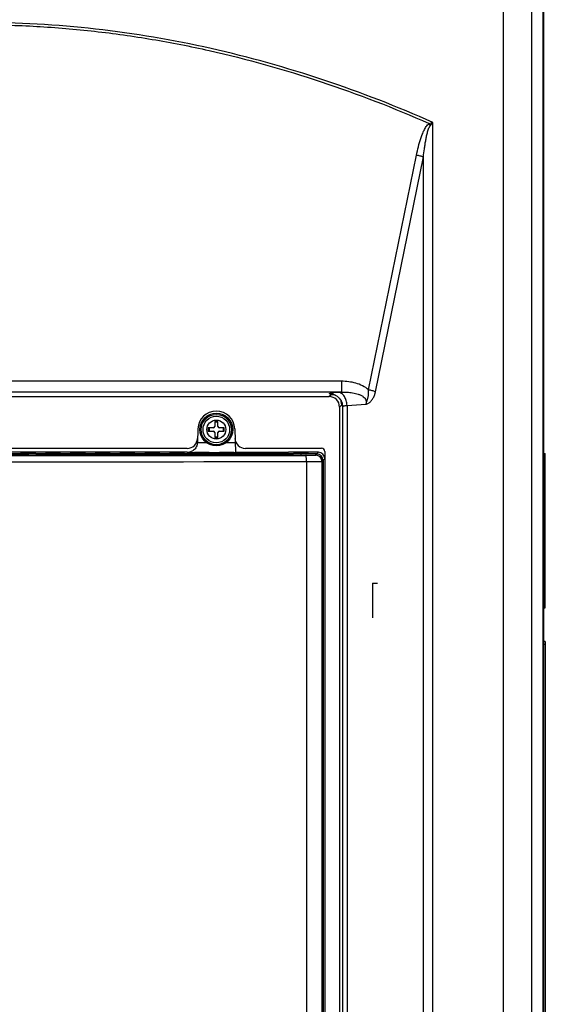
# Model space of a CAD drawing. Header units: inches. Extents: x 0 to 22, y 0 to 17.
# Tile 20 of 55: x 9 to 9.7, y 13.7 to 15. Entities that reach past the tile are written whole.
import ezdxf

# ---------------------------------------------------------------- set-up
doc = ezdxf.new("R2010")
doc.units = ezdxf.units.IN
doc.header["$LTSCALE"] = 1.21
doc.header["$MEASUREMENT"] = 0
doc.layers.get('0').update_dxf_attribs({"linetype": 'CONTINUOUS'})
doc.layers.add('DRAFT', color=7, linetype='CONTINUOUS')

msp = doc.modelspace()

# ---------------------------------------------------------------- linework, layer by layer
at = {"color": 3, "linetype": 'Continuous'}
for p, q in [((9.6832, 12.414), (9.6832, 15.4713)), ((9.6822, 14.5957), (9.6832, 14.5957)), ((9.6832, 13.9528), (9.6822, 13.9528))]:
    msp.add_line(p, q, dxfattribs=at)
at = {"color": 7, "linetype": 'Continuous'}
for p, q in [((9.6822, 15.4016), (9.6822, 12.4854)), ((9.6283, 12.5004), (9.6283, 15.3132)), ((9.6672, 12.5004), (9.6672, 15.3132)), ((9.5325, 12.7204), (9.5325, 14.8755)), ((9.4449, 14.5114), (9.5101, 14.8308)), ((9.4542, 14.5089), (9.5195, 14.8284)), ((9.5195, 12.7204), (9.5195, 14.8284)), ((9.6832, 14.578), (9.6822, 14.578)), ((9.408, 14.5231), (8.4207, 14.5231)), ((9.408, 14.5231), (9.408, 14.5084)), ((9.408, 14.5084), (8.4207, 14.5084)), ((8.4376, 14.5023), (9.3911, 14.5023)), ((9.3911, 14.5023), (9.3941, 14.5053)), ((9.3941, 14.5053), (9.3971, 14.5051)), ((9.3971, 14.5051), (9.3971, 14.5051)), ((9.3978, 14.5077), (9.404, 14.5081)), ((9.3993, 14.5044), (9.4021, 14.5028)), ((9.404, 14.5081), (9.408, 14.5084)), ((9.445, 14.5077), (9.4449, 14.5114)), ((9.4528, 14.5039), (9.4542, 14.5089)), ((9.4053, 14.488), (9.4084, 14.4911)), ((9.4053, 14.488), (9.4053, 12.8279)), ((9.4075, 14.4965), (9.4088, 14.4933)), ((9.4088, 14.4933), (9.4088, 14.4932)), ((9.4088, 14.4932), (9.4095, 14.4886)), ((9.409, 14.4903), (9.4095, 14.4886)), ((9.4095, 14.4886), (9.4095, 12.8237)), ((9.4156, 14.4903), (9.4411, 14.4919)), ((9.4156, 14.4903), (9.4156, 12.8169)), ((9.2269, 14.4596), (9.2269, 14.4553)), ((9.2335, 14.4596), (9.2269, 14.4596)), ((9.2357, 14.4684), (9.2357, 14.4617)), ((9.2399, 14.4684), (9.2357, 14.4684)), ((9.2399, 14.4617), (9.2399, 14.4684)), ((9.2487, 14.4596), (9.2421, 14.4596)), ((9.2487, 14.4553), (9.2487, 14.4596)), ((9.2127, 14.4583), (9.2121, 14.4398)), ((9.2269, 14.4553), (9.2335, 14.4553)), ((9.2357, 14.4532), (9.2357, 14.4465)), ((9.2357, 14.4465), (9.2399, 14.4465)), ((9.2399, 14.4465), (9.2399, 14.4532)), ((9.2421, 14.4553), (9.2487, 14.4553)), ((9.2628, 14.4583), (9.2639, 14.4261)), ((9.2121, 14.4399), (9.2241, 14.4399)), ((9.2515, 14.4399), (9.2635, 14.4399)), ((9.3745, 14.4242), (8.4542, 14.4242)), ((8.7411, 14.4319), (9.1982, 14.4319)), ((9.198, 14.4265), (8.7411, 14.4265)), ((8.972, 14.4261), (8.9721, 14.4255)), ((8.9721, 14.4253), (8.9721, 14.4248)), ((8.9763, 14.4261), (8.9763, 14.4255)), ((8.9874, 14.4261), (8.9763, 14.4261)), ((8.9764, 14.4254), (8.9764, 14.4248)), ((8.9874, 14.4254), (8.9764, 14.4254)), ((8.9764, 14.4248), (8.9873, 14.4248)), ((8.9874, 14.4254), (8.9873, 14.4248)), ((8.9874, 14.4261), (8.9874, 14.4255)), ((8.9916, 14.4255), (8.9917, 14.4261)), ((8.9916, 14.4248), (8.9916, 14.4253)), ((9.0058, 14.4261), (9.0058, 14.4255)), ((9.0058, 14.4253), (9.0059, 14.4248)), ((9.01, 14.4261), (9.0101, 14.4255)), ((9.0212, 14.4261), (9.01, 14.4261)), ((9.0101, 14.4254), (9.0102, 14.4248)), ((9.0211, 14.4254), (9.0101, 14.4254)), ((9.0102, 14.4248), (9.0211, 14.4248)), ((9.0212, 14.4261), (9.0211, 14.4255)), ((9.0211, 14.4254), (9.0211, 14.4248)), ((9.0253, 14.4248), (9.0254, 14.4253)), ((9.0254, 14.4255), (9.0254, 14.4261)), ((9.0395, 14.4261), (9.0396, 14.4255)), ((9.0396, 14.4253), (9.0396, 14.4248)), ((9.0438, 14.4261), (9.0438, 14.4255)), ((9.0549, 14.4261), (9.0438, 14.4261)), ((9.0439, 14.4254), (9.0439, 14.4248)), ((9.0549, 14.4254), (9.0439, 14.4254)), ((9.0439, 14.4248), (9.0548, 14.4248)), ((9.0549, 14.4254), (9.0548, 14.4248)), ((9.0549, 14.4261), (9.0549, 14.4255)), ((9.0591, 14.4255), (9.0592, 14.4261)), ((9.0591, 14.4248), (9.0591, 14.4253)), ((9.0733, 14.4261), (9.0733, 14.4255)), ((9.0733, 14.4253), (9.0734, 14.4248)), ((9.0775, 14.4261), (9.0776, 14.4255)), ((9.0887, 14.4261), (9.0775, 14.4261)), ((9.0776, 14.4254), (9.0776, 14.4248)), ((9.0886, 14.4254), (9.0776, 14.4254)), ((9.0776, 14.4248), (9.0885, 14.4248)), ((9.0886, 14.4254), (9.0885, 14.4248)), ((9.0887, 14.4261), (9.0886, 14.4255)), ((9.0928, 14.4248), (9.0929, 14.4253)), ((9.0929, 14.4255), (9.0929, 14.4261)), ((9.107, 14.4261), (9.1071, 14.4255)), ((9.1071, 14.4253), (9.1071, 14.4248)), ((9.1113, 14.4261), (9.1113, 14.4255)), ((9.1224, 14.4261), (9.1113, 14.4261)), ((9.1113, 14.4254), (9.1114, 14.4248)), ((9.1223, 14.4254), (9.1113, 14.4254)), ((9.1114, 14.4248), (9.1223, 14.4248)), ((9.1223, 14.4254), (9.1223, 14.4248)), ((9.1224, 14.4261), (9.1224, 14.4255)), ((9.1266, 14.4255), (9.1267, 14.4261)), ((9.1266, 14.4248), (9.1266, 14.4253)), ((9.1408, 14.4261), (9.1408, 14.4255)), ((9.1408, 14.4253), (9.1409, 14.4248)), ((9.145, 14.4261), (9.1451, 14.4255)), ((9.1562, 14.4261), (9.145, 14.4261)), ((9.1451, 14.4254), (9.1451, 14.4248)), ((9.1561, 14.4254), (9.1451, 14.4254)), ((9.1451, 14.4248), (9.156, 14.4248)), ((9.1561, 14.4254), (9.156, 14.4248)), ((9.1562, 14.4261), (9.1561, 14.4255)), ((9.1603, 14.4248), (9.1604, 14.4253)), ((9.1604, 14.4255), (9.1604, 14.4261)), ((9.1745, 14.4261), (9.1745, 14.4255)), ((9.1746, 14.4253), (9.1746, 14.4248)), ((9.1788, 14.4261), (9.1788, 14.4255)), ((9.1899, 14.4261), (9.1788, 14.4261)), ((9.1788, 14.4254), (9.1789, 14.4248)), ((9.1898, 14.4254), (9.1788, 14.4254)), ((9.1789, 14.4248), (9.1898, 14.4248)), ((9.1898, 14.4254), (9.1898, 14.4248)), ((9.1899, 14.4261), (9.1899, 14.4255)), ((9.1941, 14.4255), (9.1942, 14.4261)), ((9.1941, 14.4248), (9.1941, 14.4253)), ((9.198, 14.4261), (9.198, 14.4265)), ((9.198, 14.4261), (9.2084, 14.4261)), ((9.2082, 14.4261), (9.2083, 14.4255)), ((9.2083, 14.4253), (9.2084, 14.4248)), ((9.2125, 14.4261), (9.2126, 14.4255)), ((9.2236, 14.4261), (9.2125, 14.4261)), ((9.2126, 14.4254), (9.2126, 14.4248)), ((9.2236, 14.4254), (9.2126, 14.4254)), ((9.2126, 14.4248), (9.2235, 14.4248)), ((9.2236, 14.4254), (9.2235, 14.4248)), ((9.2236, 14.4261), (9.2236, 14.4255)), ((9.2278, 14.4261), (9.2421, 14.4261)), ((9.2278, 14.4248), (9.2279, 14.4253)), ((9.2279, 14.4255), (9.2279, 14.4261)), ((9.242, 14.4261), (9.242, 14.4255)), ((9.2421, 14.4253), (9.2421, 14.4248)), ((9.2463, 14.4261), (9.2463, 14.4255)), ((9.2574, 14.4261), (9.2463, 14.4261)), ((9.2463, 14.4254), (9.2464, 14.4248)), ((9.2573, 14.4254), (9.2463, 14.4254)), ((9.2464, 14.4248), (9.2573, 14.4248)), ((9.2574, 14.4261), (9.2573, 14.4255)), ((9.2573, 14.4254), (9.2573, 14.4248)), ((9.2615, 14.4261), (9.2639, 14.4261)), ((9.2615, 14.4248), (9.2616, 14.4253)), ((9.2616, 14.4255), (9.2617, 14.4261)), ((9.2757, 14.4261), (9.2758, 14.4255)), ((9.2758, 14.4253), (9.2759, 14.4248)), ((9.2773, 14.4319), (9.381, 14.4319)), ((9.28, 14.4261), (9.2801, 14.4255)), ((9.2911, 14.4261), (9.28, 14.4261)), ((9.2801, 14.4254), (9.2801, 14.4248)), ((9.2911, 14.4254), (9.2801, 14.4254)), ((9.2801, 14.4248), (9.291, 14.4248)), ((9.2911, 14.4254), (9.291, 14.4248)), ((9.2911, 14.4261), (9.2911, 14.4255)), ((9.2953, 14.4248), (9.2953, 14.4253)), ((9.2954, 14.4255), (9.2954, 14.4261)), ((9.3095, 14.4261), (9.3095, 14.4255)), ((9.3096, 14.4253), (9.3096, 14.4248)), ((9.3138, 14.4261), (9.3138, 14.4255)), ((9.3249, 14.4261), (9.3138, 14.4261)), ((9.3138, 14.4254), (9.3139, 14.4248)), ((9.3248, 14.4254), (9.3138, 14.4254)), ((9.3139, 14.4248), (9.3248, 14.4248)), ((9.3249, 14.4261), (9.3248, 14.4255)), ((9.3248, 14.4254), (9.3248, 14.4248)), ((9.329, 14.4248), (9.3291, 14.4253)), ((9.3291, 14.4255), (9.3292, 14.4261)), ((9.3768, 14.4265), (9.336, 14.4265)), ((9.3432, 14.4261), (9.3433, 14.4255)), ((9.3433, 14.4253), (9.3433, 14.4248)), ((9.3475, 14.4261), (9.3476, 14.4255)), ((9.3586, 14.4261), (9.3475, 14.4261)), ((9.3476, 14.4254), (9.3476, 14.4248)), ((9.3586, 14.4254), (9.3476, 14.4254)), ((9.3476, 14.4248), (9.3585, 14.4248)), ((9.3745, 14.4241), (9.3532, 14.4241)), ((9.3586, 14.4254), (9.3585, 14.4248)), ((9.3586, 14.4261), (9.3586, 14.4255)), ((9.3598, 14.4223), (9.3729, 14.4225)), ((9.3628, 14.4248), (9.3628, 14.4253)), ((9.3629, 14.4255), (9.3629, 14.4261)), ((9.3729, 14.4225), (9.3745, 14.4241)), ((9.3745, 14.4242), (9.3768, 14.4265)), ((9.3853, 14.4276), (9.3853, 14.418)), ((9.3853, 14.4276), (9.3854, 14.4276)), ((9.3854, 14.4276), (9.3854, 12.8712)), ((9.6832, 14.4248), (9.6854, 14.4248)), ((9.6832, 14.4205), (9.6854, 14.4205)), ((9.6854, 14.2148), (9.6854, 14.4248)), ((9.3604, 14.4139), (9.3813, 14.4141)), ((9.3604, 14.4139), (9.3604, 12.8951)), ((9.3813, 14.4141), (9.3829, 14.4157)), ((9.3813, 14.4141), (9.3813, 12.8949)), ((9.3829, 12.8933), (9.3829, 14.4157)), ((9.383, 14.4157), (9.3853, 14.418)), ((9.383, 14.4157), (9.383, 12.8946)), ((9.4501, 14.2484), (9.4572, 14.2484)), ((9.4501, 14.2484), (9.4501, 14.2013)), ((9.6832, 14.2191), (9.6854, 14.2191)), ((9.6832, 14.2148), (9.6854, 14.2148)), ((9.6854, 14.1691), (9.6832, 14.1691)), ((9.6854, 14.1648), (9.6832, 14.1648)), ((9.6854, 14.1691), (9.6854, 13.4605)), ((9.6832, 13.9705), (9.6822, 13.9705))]:
    msp.add_line(p, q, dxfattribs=at)
for points in [[(9.3971, 14.5051), (9.3975, 14.505), (9.3993, 14.5044)], [(9.4021, 14.5028), (9.405, 14.5001), (9.4075, 14.4965)]]:
    msp.add_lwpolyline(points, dxfattribs=at)
for radius in [0.0223, 0.0207, 0.0181, 0.0129]:
    msp.add_circle((9.2378, 14.4574), radius, dxfattribs=at)
for centre, radius, start, end in [((8.886, 17.0314), 2.2508, 286.5602, 286.6936), ((8.9067, 15.4076), 0.8215, 319.259, 319.6244), ((9.4035, 14.7915), 0.1489, 32.4876, 33.6262), ((9.394, 14.491), 0.0143, 77.827, 89.6646), ((9.394, 14.491), 0.0144, 66.4236, 77.8663), ((9.2378, 14.4574), 0.0251, 2, 178), ((9.2378, 14.4574), 0.00986, 167.4441, 192.5559), ((9.2335, 14.4617), 0.00214, 270, 360), ((9.2378, 14.4574), 0.00986, 77.4441, 102.5559), ((9.2421, 14.4617), 0.00214, 180, 270), ((9.2378, 14.4574), 0.00986, 347.4441, 12.5559), ((9.2335, 14.4532), 0.00214, 0, 90), ((9.2378, 14.4574), 0.00986, 257.4441, 282.5559), ((9.2421, 14.4532), 0.00214, 90, 180), ((9.1982, 14.4459), 0.0141, 270, 358), ((9.2773, 14.4459), 0.0141, 182, 270), ((8.9144, 425.0699), 410.6479, 269.937834, 270.062154), ((9.3729, 14.4141), 0.00844, 0.017, 89.983), ((8.9144, 426.066), 411.6524, 269.937919, 270.062081)]:
    msp.add_arc(centre, radius, start, end, dxfattribs=at)
for centre, major_axis, ratio, start_param, end_param in [((9.391, 14.488), (-0.0102, -0.0102), 0.995146, 8.641813, 10.207743), ((8.9763, 14.4261), (0.0043, 0), 0.008733, 1.579157, 3.142357), ((8.9764, 14.4253), (0.0043, 0), 0.008733, 1.579157, 3.142357), ((8.9764, 14.4248), (0.0043, 0), 0.00872, -3.14083, -1.57763), ((8.9873, 14.4248), (0.0043, 0), 0.00872, -1.563963, -0.000762), ((8.9874, 14.4261), (0.0043, 0), 0.008733, -0.000765, 1.562435), ((8.9873, 14.4253), (0.0043, 0), 0.008733, -0.000765, 1.562435), ((9.0101, 14.4261), (0.0043, 0), 0.008733, 1.579157, 3.142357), ((9.0101, 14.4253), (0.0043, 0), 0.008733, 1.579157, 3.142357), ((9.0102, 14.4248), (0.0043, 0), 0.00872, -3.14083, -1.57763), ((9.0211, 14.4253), (0.0043, 0), 0.008733, -0.000765, 1.562435), ((9.021, 14.4248), (0.0043, 0), 0.00872, -1.563963, -0.000762), ((9.0211, 14.4261), (0.0043, 0), 0.008733, -0.000765, 1.562435), ((9.0438, 14.4261), (0.0043, 0), 0.008733, 1.579157, 3.142357), ((9.0439, 14.4253), (0.0043, 0), 0.008733, 1.579157, 3.142357), ((9.0439, 14.4248), (0.0043, 0), 0.00872, -3.14083, -1.57763), ((9.0548, 14.4248), (0.0043, 0), 0.00872, -1.563963, -0.000762), ((9.0549, 14.4261), (0.0043, 0), 0.008733, -0.000765, 1.562435), ((9.0548, 14.4253), (0.0043, 0), 0.008733, -0.000765, 1.562435), ((9.0776, 14.4261), (0.0043, 0), 0.008733, 1.579157, 3.142357), ((9.0776, 14.4253), (0.0043, 0), 0.008733, 1.579157, 3.142357), ((9.0777, 14.4248), (0.0043, 0), 0.00872, -3.14083, -1.57763), ((9.0885, 14.4248), (0.0043, 0), 0.00872, -1.563963, -0.000762), ((9.0886, 14.4253), (0.0043, 0), 0.008733, -0.000765, 1.562435), ((9.0886, 14.4261), (0.0043, 0), 0.008733, -0.000765, 1.562435), ((9.1113, 14.4261), (0.0043, 0), 0.008733, 1.579157, 3.142357), ((9.1114, 14.4253), (0.0043, 0), 0.008733, 1.579157, 3.142357), ((9.1114, 14.4248), (0.0043, 0), 0.00872, -3.14083, -1.57763), ((9.1223, 14.4253), (0.0043, 0), 0.008733, -0.000765, 1.562435), ((9.1223, 14.4248), (0.0043, 0), 0.00872, -1.563963, -0.000762), ((9.1224, 14.4261), (0.0043, 0), 0.008733, -0.000765, 1.562435), ((9.1451, 14.4261), (0.0043, 0), 0.008733, 1.579157, 3.142357), ((9.1451, 14.4253), (0.0043, 0), 0.008733, 1.579157, 3.142357), ((9.1452, 14.4248), (0.0043, 0), 0.00872, -3.14083, -1.57763), ((9.156, 14.4248), (0.0043, 0), 0.00872, -1.563963, -0.000762), ((9.1561, 14.4253), (0.0043, 0), 0.008733, -0.000765, 1.562435), ((9.1561, 14.4261), (0.0043, 0), 0.008733, -0.000765, 1.562435), ((9.1788, 14.4261), (0.0043, 0), 0.008733, 1.579157, 3.142357), ((9.1789, 14.4253), (0.0043, 0), 0.008733, 1.579157, 3.142357), ((9.1789, 14.4248), (0.0043, 0), 0.00872, -3.14083, -1.57763), ((9.1898, 14.4253), (0.0043, 0), 0.008733, -0.000765, 1.562435), ((9.1898, 14.4248), (0.0043, 0), 0.00872, -1.563963, -0.000762), ((9.1899, 14.4261), (0.0043, 0), 0.008733, -0.000765, 1.562435), ((9.198, 14.4405), (0.0003, 0.0141), 0.999809, -3.12065, -2.813295), ((9.2126, 14.4261), (0.0043, 0), 0.008733, 1.579157, 3.142357), ((9.2126, 14.4253), (0.0043, 0), 0.008733, 1.579157, 3.142357), ((9.2127, 14.4248), (0.0043, 0), 0.00872, -3.14083, -1.57763), ((9.2235, 14.4248), (0.0043, 0), 0.00872, -1.563963, -0.000762), ((9.2236, 14.4261), (0.0043, 0), 0.008733, -0.000765, 1.562435), ((9.2235, 14.4253), (0.0043, 0), 0.008733, -0.000765, 1.562435), ((9.2463, 14.4261), (0.0043, 0), 0.008733, 1.579157, 3.142357), ((9.2464, 14.4253), (0.0043, 0), 0.008733, 1.579157, 3.142357), ((9.2464, 14.4248), (0.0043, 0), 0.00872, -3.14083, -1.57763), ((9.2573, 14.4253), (0.0043, 0), 0.008733, -0.000765, 1.562435), ((9.2572, 14.4248), (0.0043, 0), 0.00872, -1.563963, -0.000762), ((9.2574, 14.4261), (0.0043, 0), 0.008733, -0.000765, 1.562435), ((9.28, 14.4261), (0.0043, 0), 0.008733, 1.579157, 3.142357), ((9.2801, 14.4253), (0.0043, 0), 0.008733, 1.579157, 3.142357), ((9.2802, 14.4248), (0.0043, 0), 0.00872, -3.14083, -1.57763), ((9.291, 14.4248), (0.0043, 0), 0.00872, -1.563963, -0.000762), ((9.2911, 14.4261), (0.0043, 0), 0.008733, -0.000765, 1.562435), ((9.291, 14.4253), (0.0043, 0), 0.008733, -0.000765, 1.562435), ((9.3138, 14.4261), (0.0043, 0), 0.008733, 1.579157, 3.142357), ((9.3139, 14.4253), (0.0043, 0), 0.008733, 1.579157, 3.142357), ((9.3139, 14.4248), (0.0043, 0), 0.00872, -3.14083, -1.57763), ((9.3248, 14.4253), (0.0043, 0), 0.008733, -0.000765, 1.562435), ((9.3247, 14.4248), (0.0043, 0), 0.00872, -1.563963, -0.000762), ((9.3249, 14.4261), (0.0043, 0), 0.008733, -0.000765, 1.562435), ((9.3475, 14.4261), (0.0043, 0), 0.008733, 1.579157, 3.142357), ((9.3476, 14.4253), (0.0043, 0), 0.008733, 1.579157, 3.142357), ((9.3476, 14.4248), (0.0043, 0), 0.00872, -3.14083, -1.57763), ((9.3585, 14.4248), (0.0043, 0), 0.00872, -1.563963, -0.000762), ((9.3586, 14.4261), (0.0043, 0), 0.008733, -0.000765, 1.562435), ((9.3585, 14.4253), (0.0043, 0), 0.008733, -0.000765, 1.562435), ((9.3745, 14.4157), (0.00597, 0.00597), 0.999924, 5.497825, 7.068545), ((9.3745, 14.4157), (0.00597, 0.00597), 0.999753, -0.785275, 0.785275), ((9.3768, 14.418), (0.00398, 0.00744), 0.999725, -1.079408, 0.491312), ((9.381, 14.4276), (0.00338, 0.00264), 0.999843, -0.662958, 0.907838)]:
    msp.add_ellipse(centre, major_axis=major_axis, ratio=ratio, start_param=start_param, end_param=end_param, dxfattribs=at)
for points, knots in [([(9.5325, 14.8755), (9.484, 14.8969), (9.3849, 14.9355), (9.2313, 14.9787), (9.0739, 15.0054), (8.9144, 15.0145), (8.7549, 15.0054), (8.5974, 14.9787), (8.4438, 14.9355), (8.3447, 14.8969), (8.2962, 14.8755)], [0, 0, 0, 0, 0.124863, 0.249834, 0.374886, 0.499984, 0.625085, 0.750143, 0.875122, 1, 1, 1, 1]), ([(8.3012, 14.874), (8.3494, 14.8951), (8.4477, 14.9333), (8.5746, 14.9688), (8.6781, 14.9892), (8.7564, 15.0002), (8.8353, 15.0069), (8.9144, 15.0091), (8.9935, 15.0069), (9.0723, 15.0002), (9.1507, 14.9892), (9.2541, 14.9688), (9.3811, 14.9333), (9.4794, 14.8951), (9.5275, 14.874)], [0, 0, 0, 0, 0.124841, 0.2498, 0.312326, 0.374875, 0.437434, 0.5, 0.562566, 0.625126, 0.687674, 0.750201, 0.87516, 1, 1, 1, 1]), ([(9.5101, 14.8308), (9.5109, 14.8347), (9.5127, 14.8424), (9.5153, 14.8518), (9.518, 14.8592), (9.5203, 14.8647), (9.5227, 14.869), (9.5252, 14.8721), (9.5267, 14.8734), (9.5275, 14.874)], [0, 0, 0, 0, 0.249637, 0.49935, 0.624291, 0.749306, 0.87443, 0.937149, 1, 1, 1, 1]), ([(9.5195, 14.8284), (9.5199, 14.832), (9.5206, 14.8376), (9.5217, 14.8449), (9.5226, 14.8504), (9.5236, 14.8558), (9.5247, 14.8604), (9.5257, 14.8639), (9.5265, 14.8666), (9.5276, 14.8691), (9.5285, 14.8708), (9.5291, 14.8715)], [0, 0, 0, 0, 0.249976, 0.374969, 0.499966, 0.624966, 0.749969, 0.812482, 0.875, 0.937521, 1, 1, 1, 1]), ([(9.5195, 14.8284), (9.5181, 14.8289), (9.515, 14.8298), (9.5118, 14.8305), (9.5101, 14.8308)], [0, 0, 0, 0, 0.469471, 1, 1, 1, 1]), ([(9.4449, 14.5114), (9.4425, 14.5136), (9.4369, 14.5173), (9.4276, 14.5208), (9.4179, 14.5227), (9.4113, 14.5231), (9.408, 14.5231)], [0, 0, 0, 0, 0.249058, 0.498993, 0.749406, 1, 1, 1, 1]), ([(9.3941, 14.5053), (9.3937, 14.5054), (9.393, 14.5055), (9.3923, 14.5058), (9.3919, 14.5059), (9.3917, 14.506), (9.3916, 14.5062), (9.3916, 14.5064), (9.3918, 14.5066), (9.3921, 14.5067), (9.3926, 14.5069), (9.3932, 14.507), (9.3939, 14.5071), (9.3947, 14.5073), (9.396, 14.5075), (9.3971, 14.5076), (9.3978, 14.5077)], [0, 0, 0, 0, 0.150248, 0.205509, 0.247549, 0.276951, 0.296189, 0.313166, 0.338028, 0.374865, 0.424756, 0.487964, 0.564501, 0.654256, 0.75697, 1, 1, 1, 1]), ([(9.4156, 14.4903), (9.4156, 14.4926), (9.4149, 14.4969), (9.4128, 14.5017), (9.4104, 14.5048), (9.4084, 14.5066), (9.4062, 14.5077), (9.4047, 14.5081), (9.404, 14.5081)], [0, 0, 0, 0, 0.29098, 0.561531, 0.684212, 0.797396, 0.901951, 1, 1, 1, 1]), ([(9.408, 14.5084), (9.4106, 14.5084), (9.4157, 14.5084), (9.4233, 14.5076), (9.4296, 14.5061), (9.4344, 14.5042), (9.4367, 14.5029), (9.4378, 14.5021)], [0, 0, 0, 0, 0.246758, 0.495097, 0.745601, 0.872272, 1, 1, 1, 1]), ([(9.4378, 14.5021), (9.4386, 14.5016), (9.44, 14.5002), (9.4416, 14.4976), (9.442, 14.4946), (9.4415, 14.4927), (9.4411, 14.4919)], [0, 0, 0, 0, 0.254121, 0.50822, 0.757218, 1, 1, 1, 1]), ([(9.4411, 14.4919), (9.4415, 14.4925), (9.442, 14.4937), (9.4427, 14.4957), (9.4432, 14.4976), (9.4438, 14.4995), (9.4443, 14.5015), (9.4448, 14.5042), (9.445, 14.5063), (9.445, 14.5077)], [0, 0, 0, 0, 0.125818, 0.250675, 0.373131, 0.494211, 0.616627, 0.741672, 1, 1, 1, 1]), ([(9.4411, 14.4919), (9.4424, 14.4922), (9.445, 14.4931), (9.4483, 14.4959), (9.451, 14.4996), (9.4523, 14.5024), (9.4528, 14.5039)], [0, 0, 0, 0, 0.226136, 0.467494, 0.726615, 1, 1, 1, 1]), ([(9.4542, 14.5089), (9.4528, 14.5094), (9.4497, 14.5103), (9.4466, 14.5111), (9.4449, 14.5114)], [0, 0, 0, 0, 0.469467, 1, 1, 1, 1]), ([(9.4084, 14.4911), (9.4084, 14.4925), (9.4081, 14.4943), (9.4075, 14.4961), (9.4073, 14.4965)], [0, 0, 0, 0, 0.748755, 1, 1, 1, 1]), ([(9.4084, 14.4911), (9.4084, 14.4911), (9.4085, 14.4911), (9.4086, 14.4911), (9.4087, 14.491), (9.4088, 14.4907), (9.4089, 14.4905), (9.409, 14.4903)], [0, 0, 0, 0, 0.080298, 0.149265, 0.282769, 0.472587, 1, 1, 1, 1]), ([(9.4095, 14.4886), (9.4095, 14.4887), (9.4097, 14.4889), (9.4103, 14.4893), (9.4115, 14.4896), (9.4134, 14.49), (9.4148, 14.4902), (9.4156, 14.4903)], [0, 0, 0, 0, 0.049514, 0.118758, 0.324873, 0.621346, 1, 1, 1, 1]), ([(9.2121, 14.4399), (9.212, 14.4388), (9.2117, 14.4367), (9.2106, 14.4338), (9.209, 14.4313), (9.2065, 14.4288), (9.2028, 14.4267), (9.1996, 14.4261), (9.198, 14.4261)], [0, 0, 0, 0, 0.1511, 0.294991, 0.428849, 0.553714, 0.783417, 1, 1, 1, 1]), ([(9.3604, 14.4139), (9.3604, 14.4144), (9.3604, 14.4155), (9.3604, 14.417), (9.3603, 14.4185), (9.3602, 14.4197), (9.3602, 14.4206), (9.3601, 14.4213), (9.3601, 14.4216), (9.36, 14.4219), (9.36, 14.4221), (9.3599, 14.4222), (9.3599, 14.4223), (9.3598, 14.4223)], [0, 0, 0, 0, 0.191839, 0.376856, 0.547502, 0.697632, 0.821773, 0.872579, 0.915276, 0.949473, 0.974881, 0.991504, 1, 1, 1, 1])]:
    msp.add_open_spline(points, degree=3, knots=knots, dxfattribs=at)
at = {"layer": 'DRAFT', "color": 7, "linetype": 'Continuous'}
for p, q in [((8.8711, 14.4241), (8.9817, 14.4241)), ((8.9817, 14.4241), (8.9818, 14.4226)), ((8.9818, 14.4226), (9.3531, 14.4226)), ((8.9932, 14.4237), (8.9922, 14.4226)), ((8.995, 14.4237), (8.9932, 14.4237)), ((8.9949, 14.4228), (8.995, 14.4237)), ((9.0507, 14.4228), (8.9949, 14.4228)), ((8.995, 14.4239), (8.995, 14.4241)), ((8.995, 14.4241), (9.3399, 14.4241)), ((9.0507, 14.4226), (9.0507, 14.4228)), ((9.0592, 14.4228), (9.0507, 14.4228)), ((9.0593, 14.4226), (9.0592, 14.4228)), ((9.2757, 14.4228), (9.0592, 14.4228)), ((9.2758, 14.4262), (9.2639, 14.4262)), ((9.2757, 14.4226), (9.2757, 14.4228)), ((9.2842, 14.4228), (9.2757, 14.4228)), ((9.2842, 14.4226), (9.2842, 14.4228)), ((9.34, 14.4228), (9.2842, 14.4228)), ((9.3095, 14.4262), (9.2954, 14.4262)), ((9.336, 14.4262), (9.3291, 14.4262)), ((9.336, 14.4262), (9.336, 14.4265)), ((9.3399, 14.4241), (9.3399, 14.4239)), ((9.3399, 14.4237), (9.34, 14.4228)), ((9.3417, 14.4237), (9.3399, 14.4237)), ((9.3427, 14.4226), (9.3417, 14.4237)), ((9.3531, 14.4226), (9.3532, 14.4241))]:
    msp.add_line(p, q, dxfattribs=at)

doc.saveas('drawing.dxf')
